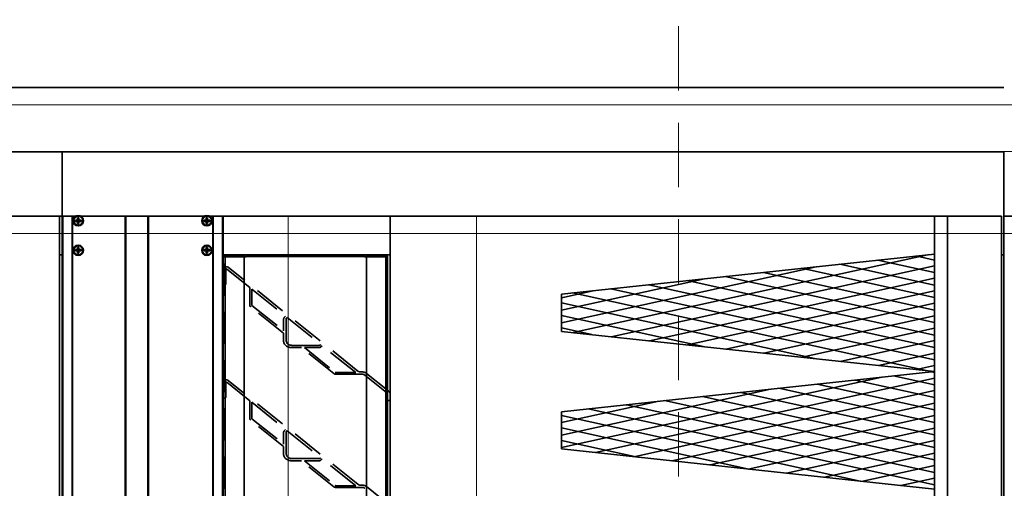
# Model space of a CAD drawing. Header units: millimetres. Extents: x 42175 to 97175, y 10092 to 468192.
# Tile 164 of 256: x 78878 to 79643, y 21766 to 22130. Entities that reach past the tile are written whole.
import ezdxf

# ---------------------------------------------------------------- set-up
doc = ezdxf.new("R2010")
doc.units = ezdxf.units.MM
doc.header["$XCLIPFRAME"] = 2
for name, pattern in [('DASHED', [0.75, 0.5, -0.25]), ('Dashed2cust', [50, 25, -25]), ('HIDDEN', [0.375, 0.25, -0.125])]:
    doc.linetypes.add(name, pattern=pattern)
for name, color, linetype in [('10_ALL_FEATURES', 8, 'Continuous'), ('DEFAULT_2', 8, 'Continuous'), ('FLUID-N1', 8, 'Continuous'), ('FLUID-N1-INS', 8, 'Continuous'), ('Konstrukcja - Siatka mod', 8, 'Continuous'), ('kontury', 8, 'Continuous')]:
    doc.layers.add(name, color=color, linetype=linetype)
picture_1 = doc.add_image_def('image2.bmp', size_in_pixel=(2333, 386))

msp = doc.modelspace()

# ---------------------------------------------------------------- linework, layer by layer
at = {"color": 8, "linetype": 'Dashed2cust', "lineweight": 35, "ltscale": 100}
for p, q in [((78910.98, 22077.35), (72970.98, 22077.35)), ((79642.98, 22077.35), (73336.98, 22077.35))]:
    msp.add_line(p, q, dxfattribs=at)
at = {"color": 8, "linetype": 'Continuous', "lineweight": 35, "ltscale": 100}
for p, q in [((78910.98, 22027.35), (77418.98, 22027.35)), ((79642.98, 22027.35), (77418.98, 22027.35)), ((78910.98, 21977.35), (78910.98, 22027.35)), ((79642.98, 21977.35), (79642.98, 22027.35)), ((78908.98, 21977.35), (77416.98, 21977.35)), ((79640.98, 21977.35), (77416.98, 21977.35)), ((78908.98, 21096.35), (78908.98, 21977.35)), ((78910.98, 21096.35), (78910.98, 21977.35)), ((78910.98, 21977.35), (78910.98, 21096.35)), ((78910.98, 21977.35), (78921.55, 21977.35)), ((78911.48, 21096.35), (78911.48, 21977.35)), ((78918.73, 21096.35), (78918.73, 21977.35)), ((78918.98, 21096.35), (78918.98, 21977.35)), ((78925.63, 21974.35), (78921.34, 21974.35)), ((78925.63, 21973.35), (78921.34, 21973.35)), ((78922.48, 21973.35), (78922.48, 21974.35)), ((78922.98, 21975.99), (78922.98, 21971.7)), ((78923.98, 21974.85), (78922.98, 21974.85)), ((78923.98, 21973.35), (78922.98, 21974.35)), ((78922.98, 21973.35), (78923.98, 21974.35)), ((78923.98, 21973.85), (78922.98, 21973.85)), ((78923.98, 21972.85), (78922.98, 21972.85)), ((78923.48, 21973.35), (78923.48, 21974.35)), ((78923.98, 21975.99), (78923.98, 21971.7)), ((78924.48, 21973.35), (78924.48, 21974.35)), ((78925.42, 21977.35), (79021.55, 21977.35)), ((78959.98, 21096.35), (78959.98, 21977.35)), ((78960.48, 21096.35), (78960.48, 21977.35)), ((78977.48, 21096.35), (78977.48, 21977.35)), ((78977.98, 21096.35), (78977.98, 21977.35)), ((79025.63, 21974.35), (79021.34, 21974.35)), ((79025.63, 21973.35), (79021.34, 21973.35)), ((79022.48, 21973.35), (79022.48, 21974.35)), ((79022.98, 21975.99), (79022.98, 21971.7)), ((79023.98, 21974.85), (79022.98, 21974.85)), ((79022.98, 21973.35), (79023.98, 21974.35)), ((79023.98, 21973.35), (79022.98, 21974.35)), ((79023.98, 21973.85), (79022.98, 21973.85)), ((79023.98, 21972.85), (79022.98, 21972.85)), ((79023.48, 21973.35), (79023.48, 21974.35)), ((79023.98, 21975.99), (79023.98, 21971.7)), ((79024.48, 21973.35), (79024.48, 21974.35)), ((79025.42, 21977.35), (79035.98, 21977.35)), ((79027.98, 21096.35), (79027.98, 21977.35)), ((79028.23, 21096.35), (79028.23, 21977.35)), ((79035.48, 21096.35), (79035.48, 21977.35)), ((79035.98, 21096.35), (79035.98, 21977.35)), ((79640.98, 21096.35), (79640.98, 21977.35)), ((79642.98, 21096.35), (79642.98, 21977.35)), ((79642.98, 21977.35), (79642.98, 21096.35)), ((79642.98, 21977.35), (79653.55, 21977.35)), ((78925.63, 21951.35), (78921.34, 21951.35)), ((78925.63, 21950.35), (78921.34, 21950.35)), ((78922.48, 21950.35), (78922.48, 21951.35)), ((78922.98, 21952.99), (78922.98, 21948.7)), ((78923.98, 21951.85), (78922.98, 21951.85)), ((78923.98, 21950.35), (78922.98, 21951.35)), ((78922.98, 21950.35), (78923.98, 21951.35)), ((78923.98, 21950.85), (78922.98, 21950.85)), ((78923.98, 21949.85), (78922.98, 21949.85)), ((78923.48, 21950.35), (78923.48, 21951.35)), ((78923.98, 21952.99), (78923.98, 21948.7)), ((78924.48, 21950.35), (78924.48, 21951.35)), ((79025.63, 21951.35), (79021.34, 21951.35)), ((79025.63, 21950.35), (79021.34, 21950.35)), ((79022.48, 21950.35), (79022.48, 21951.35)), ((79022.98, 21952.99), (79022.98, 21948.7)), ((79023.98, 21951.85), (79022.98, 21951.85)), ((79022.98, 21950.35), (79023.98, 21951.35)), ((79023.98, 21950.35), (79022.98, 21951.35)), ((79023.98, 21950.85), (79022.98, 21950.85)), ((79023.98, 21949.85), (79022.98, 21949.85)), ((79023.48, 21950.35), (79023.48, 21951.35)), ((79023.98, 21952.99), (79023.98, 21948.7)), ((79024.48, 21950.35), (79024.48, 21951.35)), ((78910.98, 21947.35), (78908.98, 21947.35)), ((79035.98, 21946.03), (79037.01, 21946.03)), ((79052.36, 21945.67), (79036.06, 21945.67)), ((79037.01, 21946.03), (79037.01, 21945.67)), ((79037.52, 21947.35), (79162.4, 21947.35)), ((79052.36, 21946.47), (79037.52, 21946.47)), ((79037.52, 21128.02), (79037.52, 21945.67)), ((79037.93, 21947.35), (79037.93, 21946.47)), ((79052.36, 21947.35), (79052.36, 21946.47)), ((79052.36, 21128.02), (79052.36, 21945.67)), ((79052.36, 21945.67), (79053.9, 21945.67)), ((79053.9, 21947.35), (79053.9, 21945.67)), ((79146.02, 21946.47), (79053.9, 21946.47)), ((79053.9, 21946.03), (79072.63, 21946.03)), ((79076.36, 21946.03), (79123.81, 21946.03)), ((79127.54, 21946.03), (79146.02, 21946.03)), ((79146.02, 21947.35), (79146.02, 21945.67)), ((79147.56, 21945.67), (79146.02, 21945.67)), ((79147.56, 21947.35), (79147.56, 21946.47)), ((79162.4, 21946.47), (79147.56, 21946.47)), ((79147.56, 21128.02), (79147.56, 21945.67)), ((79163.94, 21945.67), (79147.56, 21945.67)), ((79161.99, 21947.35), (79161.99, 21946.47)), ((79162.4, 21128.02), (79162.4, 21945.67)), ((79162.91, 21946.03), (79162.91, 21945.67)), ((79163.94, 21946.03), (79162.91, 21946.03)), ((79163.94, 21127.67), (79163.94, 21946.03)), ((79308.03, 21886.86), (79583.58, 21947.4)), ((79588.98, 21933.56), (79544.93, 21943.24)), ((79588.98, 21943.27), (79574.59, 21946.43)), ((79642.98, 21947.35), (79640.98, 21947.35)), ((79035.98, 21935.9), (79035.98, 21924.46)), ((79298.98, 21894.58), (79496.94, 21938.07)), ((79337.69, 21883.67), (79588.98, 21938.88)), ((79588.98, 21904.43), (79455.95, 21933.66)), ((79588.98, 21914.14), (79485.61, 21936.85)), ((79588.98, 21923.85), (79515.27, 21940.05)), ((79298.98, 21904.29), (79410.3, 21928.75)), ((79367.35, 21880.47), (79588.98, 21929.17)), ((79588.98, 21885.01), (79396.62, 21927.27)), ((79588.98, 21894.72), (79426.28, 21930.47)), ((79298.98, 21914), (79323.66, 21919.42)), ((79588.98, 21865.59), (79337.3, 21920.89)), ((79588.98, 21875.3), (79366.96, 21924.08)), ((79397.01, 21877.28), (79588.98, 21919.46)), ((79582.44, 21857.32), (79307.63, 21917.7)), ((79495.8, 21866.65), (79298.98, 21909.89)), ((79426.67, 21874.09), (79588.98, 21909.75)), ((79085.12, 21896.2), (79085.12, 21881.46)), ((79409.16, 21875.97), (79298.98, 21900.18)), ((79456.34, 21870.89), (79588.98, 21900.04)), ((79322.52, 21885.3), (79298.98, 21890.47)), ((79486, 21867.7), (79588.98, 21890.33)), ((79515.66, 21864.51), (79588.98, 21880.62)), ((79545.32, 21861.32), (79588.98, 21870.91)), ((79574.98, 21858.12), (79588.98, 21861.2)), ((79298.98, 21797.49), (79548.09, 21852.22)), ((79325.54, 21793.61), (79588.98, 21851.49)), ((79588.98, 21836.46), (79527.42, 21849.99)), ((79588.98, 21846.17), (79557.08, 21853.18)), ((79588.98, 21855.88), (79586.74, 21856.38)), ((79163.94, 21842), (79164.36, 21841.66)), ((79163.94, 21842), (79164.36, 21841.66)), ((79298.98, 21807.2), (79461.45, 21842.89)), ((79355.2, 21790.42), (79588.98, 21841.78)), ((79588.98, 21817.05), (79468.1, 21843.6)), ((79588.98, 21826.76), (79497.76, 21846.8)), ((79163.94, 21838.44), (79163.94, 21834.48)), ((79588.98, 21797.63), (79408.77, 21837.22)), ((79588.98, 21807.34), (79438.43, 21840.41)), ((79298.98, 21816.91), (79374.81, 21833.56)), ((79588.98, 21768.5), (79319.79, 21827.64)), ((79588.98, 21778.21), (79349.45, 21830.83)), ((79588.98, 21787.92), (79379.11, 21834.03)), ((79384.86, 21787.22), (79588.98, 21832.07)), ((79531.3, 21771.46), (79298.98, 21822.5)), ((79414.52, 21784.03), (79588.98, 21822.36)), ((79444.65, 21780.79), (79298.98, 21812.79)), ((79444.18, 21780.84), (79588.98, 21812.65)), ((79085.12, 21808.2), (79085.12, 21793.47)), ((79358.01, 21790.11), (79298.98, 21803.08)), ((79473.85, 21777.65), (79588.98, 21802.94)), ((79503.51, 21774.45), (79588.98, 21793.23)), ((79533.17, 21771.26), (79588.98, 21783.52)), ((79562.83, 21768.07), (79588.98, 21773.81))]:
    msp.add_line(p, q, dxfattribs=at)
at = {"color": 8, "linetype": 'Continuous', "lineweight": 35, "ltscale": 100, "flags": 128}
for points in [[(72970.9, 22027.35), (79642.98, 22027.35), (79642.98, 21046.35), (72970.9, 21046.35)], [(79165.98, 21126.35), (79035.98, 21126.35), (79035.98, 21947.35), (79165.98, 21947.35)]]:
    msp.add_lwpolyline(points, close=True, dxfattribs=at)
for points in [[(78921.33, 21973.85), (78921.33, 21973.97), (78921.34, 21974.1), (78921.34, 21974.22), (78921.34, 21974.35)], [(78921.34, 21973.35), (78921.34, 21973.47), (78921.34, 21973.59), (78921.33, 21973.72), (78921.33, 21973.85)], [(78923.98, 21975.99), (78923.82, 21975.99), (78923.65, 21976), (78923.48, 21976), (78923.32, 21976), (78923.15, 21975.99), (78922.98, 21975.99)], [(78925.63, 21974.35), (78925.63, 21974.22), (78925.63, 21974.1), (78925.63, 21973.97), (78925.63, 21973.85)], [(78925.63, 21973.85), (78925.63, 21973.72), (78925.63, 21973.59), (78925.63, 21973.47), (78925.63, 21973.35)], [(79021.33, 21973.85), (79021.33, 21973.97), (79021.34, 21974.1), (79021.34, 21974.22), (79021.34, 21974.35)], [(79021.34, 21973.35), (79021.34, 21973.47), (79021.34, 21973.59), (79021.33, 21973.72), (79021.33, 21973.85)], [(79023.98, 21975.99), (79023.82, 21975.99), (79023.65, 21976), (79023.48, 21976), (79023.32, 21976), (79023.15, 21975.99), (79022.98, 21975.99)], [(79025.63, 21974.35), (79025.63, 21974.22), (79025.63, 21974.1), (79025.63, 21973.97), (79025.63, 21973.85)], [(79025.63, 21973.85), (79025.63, 21973.72), (79025.63, 21973.59), (79025.63, 21973.47), (79025.63, 21973.35)], [(79046.16, 21096.35), (79035.98, 21096.35), (79035.98, 21977.35), (79046.16, 21977.35)], [(79155.81, 21096.35), (79165.98, 21096.35), (79165.98, 21977.35), (79155.81, 21977.35)], [(78922.98, 21971.7), (78923.15, 21971.7), (78923.32, 21971.7), (78923.48, 21971.7), (78923.65, 21971.7), (78923.82, 21971.7), (78923.98, 21971.7)], [(79022.98, 21971.7), (79023.15, 21971.7), (79023.32, 21971.7), (79023.48, 21971.7), (79023.65, 21971.7), (79023.82, 21971.7), (79023.98, 21971.7)], [(78921.33, 21950.85), (78921.33, 21950.97), (78921.34, 21951.1), (78921.34, 21951.22), (78921.34, 21951.35)], [(78921.34, 21950.35), (78921.34, 21950.47), (78921.34, 21950.59), (78921.33, 21950.72), (78921.33, 21950.85)], [(78923.98, 21952.99), (78923.82, 21952.99), (78923.65, 21953), (78923.48, 21953), (78923.32, 21953), (78923.15, 21952.99), (78922.98, 21952.99)], [(78925.63, 21951.35), (78925.63, 21951.22), (78925.63, 21951.1), (78925.63, 21950.97), (78925.63, 21950.85)], [(78925.63, 21950.85), (78925.63, 21950.72), (78925.63, 21950.59), (78925.63, 21950.47), (78925.63, 21950.35)], [(79021.33, 21950.85), (79021.33, 21950.97), (79021.34, 21951.1), (79021.34, 21951.22), (79021.34, 21951.35)], [(79021.34, 21950.35), (79021.34, 21950.47), (79021.34, 21950.59), (79021.33, 21950.72), (79021.33, 21950.85)], [(79023.98, 21952.99), (79023.82, 21952.99), (79023.65, 21953), (79023.48, 21953), (79023.32, 21953), (79023.15, 21952.99), (79022.98, 21952.99)], [(79025.63, 21951.35), (79025.63, 21951.22), (79025.63, 21951.1), (79025.63, 21950.97), (79025.63, 21950.85)], [(79025.63, 21950.85), (79025.63, 21950.72), (79025.63, 21950.59), (79025.63, 21950.47), (79025.63, 21950.35)], [(78922.98, 21948.7), (78923.15, 21948.7), (78923.32, 21948.7), (78923.48, 21948.7), (78923.65, 21948.7), (78923.82, 21948.7), (78923.98, 21948.7)], [(79022.98, 21948.7), (79023.15, 21948.7), (79023.32, 21948.7), (79023.48, 21948.7), (79023.65, 21948.7), (79023.82, 21948.7), (79023.98, 21948.7)]]:
    msp.add_lwpolyline(points, dxfattribs=at)
at = {"color": 8, "linetype": 'Continuous', "lineweight": 35, "ltscale": 100}
for centre, radius in [((78923.48, 21973.85), 4), ((78923.48, 21973.85), 3.55), ((79023.48, 21973.85), 4), ((79023.48, 21973.85), 3.55), ((78923.48, 21950.85), 4), ((78923.48, 21950.85), 3.55), ((79023.48, 21950.85), 4), ((79023.48, 21950.85), 3.55)]:
    msp.add_circle(centre, radius, dxfattribs=at)
for centre, major_axis, start_param, end_param in [((79037.52, 21946.03), (-1.54, 0), 4.712389, 6.123908), ((79037.52, 21946.03), (-0.512, 0), 4.712389, 6.283185), ((79162.4, 21946.03), (-1.54, 0), 3.141593, 4.712389), ((79162.4, 21946.03), (-0.512, 0), 3.141593, 4.712389), ((79160.87, 21838.44), (-5.12, 0), 3.141593, 3.961897), ((79160.87, 21838.44), (-5.12, 0), 3.141593, 3.961897)]:
    msp.add_ellipse(centre, major_axis=major_axis, ratio=0.85965, start_param=start_param, end_param=end_param, dxfattribs=at)
at = {"layer": '10_ALL_FEATURES', "color": 8, "linetype": 'HIDDEN', "lineweight": 35, "ltscale": 100}
for p, q in [((79035.98, 21924.46), (79035.98, 21935.9)), ((79038.03, 21935.9), (79038.03, 21924.46)), ((79038.03, 21935.9), (79038.03, 21924.46)), ((79037.52, 21924.02), (79036.5, 21924.02)), ((79037.52, 21924.02), (79036.5, 21924.02)), ((79038.03, 21847.9), (79038.03, 21836.46)), ((79038.03, 21847.9), (79038.03, 21836.46)), ((79037.52, 21836.02), (79036.5, 21836.02)), ((79037.52, 21836.02), (79036.5, 21836.02)), ((79163.94, 21834.48), (79163.94, 21838.44))]:
    msp.add_line(p, q, dxfattribs=at)
at = {"layer": '10_ALL_FEATURES', "color": 8, "linetype": 'Continuous', "lineweight": 35, "ltscale": 100}
for p, q in [((79165.47, 21834.04), (79164.45, 21834.04)), ((79165.47, 21834.04), (79164.45, 21834.04)), ((79165.98, 21838.44), (79165.98, 21834.48)), ((79165.98, 21838.44), (79165.98, 21834.48))]:
    msp.add_line(p, q, dxfattribs=at)
at = {"layer": '10_ALL_FEATURES', "color": 8, "linetype": 'HIDDEN', "lineweight": 35, "ltscale": 100}
for centre, major_axis, start_param, end_param in [((79036.5, 21924.46), (-0.512, 0), 0, 1.570796), ((79036.5, 21924.46), (-0.512, 0), 0, 1.570796), ((79037.52, 21924.46), (-0.512, 0), 1.570796, 3.141593), ((79037.52, 21924.46), (-0.512, 0), 1.570796, 3.141593), ((79089.21, 21880.5), (-6.14, 0), 0, 1.570796), ((79036.5, 21836.46), (-0.512, 0), 0, 1.570796), ((79036.5, 21836.46), (-0.512, 0), 0, 1.570796), ((79037.52, 21836.46), (-0.512, 0), 1.570796, 3.141593), ((79037.52, 21836.46), (-0.512, 0), 1.570796, 3.141593), ((79089.21, 21792.5), (-6.14, 0), 0, 1.570796)]:
    msp.add_ellipse(centre, major_axis=major_axis, ratio=0.85965, start_param=start_param, end_param=end_param, dxfattribs=at)
at = {"layer": '10_ALL_FEATURES', "color": 8, "linetype": 'Continuous', "lineweight": 35, "ltscale": 100}
for centre, start_param, end_param in [((79164.45, 21834.48), 0, 1.570796), ((79164.45, 21834.48), 0, 1.570796), ((79165.47, 21834.48), 1.570796, 3.141593), ((79165.47, 21834.48), 1.570796, 3.141593)]:
    msp.add_ellipse(centre, major_axis=(-0.512, 0), ratio=0.85965, start_param=start_param, end_param=end_param, dxfattribs=at)
at = {"layer": 'DEFAULT_2', "color": 8, "linetype": 'HIDDEN', "lineweight": 35, "ltscale": 100}
for p, q in [((79036.06, 21945.67), (79035.98, 21945.67)), ((79037.01, 21128.02), (79037.01, 21945.67)), ((79072.63, 21946.03), (79076.36, 21946.03)), ((79123.81, 21946.03), (79127.54, 21946.03)), ((79162.91, 21128.02), (79162.91, 21945.67)), ((79038.89, 21936.22), (79056.74, 21921.91)), ((79140.71, 21857.01), (79040.29, 21937.51)), ((79056.74, 21908.24), (79056.74, 21921.91)), ((79058.28, 21920.68), (79058.28, 21908.24)), ((79058.28, 21920.68), (79084.66, 21899.53)), ((79083.07, 21886.37), (79057.39, 21906.95)), ((79058.44, 21907.91), (79083.07, 21888.17)), ((79083.07, 21888.17), (79083.07, 21897.37)), ((79083.62, 21898.57), (79084.66, 21899.53)), ((79085.12, 21896.2), (79085.12, 21897.84)), ((79085.26, 21898.14), (79085.78, 21898.63)), ((79085.78, 21898.63), (79111.99, 21877.62)), ((79163.94, 21898.95), (79162.91, 21898.95)), ((79035.98, 21885.31), (79037.01, 21885.31)), ((79035.98, 21880.03), (79037.01, 21880.03)), ((79083.07, 21880.5), (79083.07, 21886.37)), ((79085.12, 21880.5), (79085.12, 21881.46)), ((79162.91, 21887.51), (79163.94, 21887.51)), ((79111.06, 21876.98), (79089.21, 21876.98)), ((79096.97, 21875.22), (79089.21, 21875.22)), ((79122.18, 21855.01), (79096.97, 21875.22)), ((79099.23, 21875.22), (79123.23, 21855.98)), ((79110.59, 21875.22), (79099.23, 21875.22)), ((79111.99, 21877.62), (79111.44, 21877.12)), ((79113.11, 21876.72), (79112.08, 21875.78)), ((79139.14, 21855.86), (79113.11, 21876.72)), ((79140.71, 21769.01), (79040.29, 21849.51)), ((79123.58, 21855.86), (79139.14, 21855.86)), ((79123.58, 21854.54), (79144.08, 21854.54)), ((79142.8, 21856.3), (79144.08, 21856.3)), ((79162.96, 21840.37), (79146.17, 21853.83)), ((79147.57, 21855.12), (79163.94, 21842)), ((79038.89, 21848.22), (79056.74, 21833.91)), ((79056.74, 21820.24), (79056.74, 21833.91)), ((79058.28, 21832.68), (79058.28, 21820.24)), ((79058.28, 21832.68), (79084.66, 21811.53)), ((79083.07, 21798.37), (79057.39, 21818.95)), ((79058.44, 21819.92), (79083.07, 21800.18)), ((79083.62, 21810.57), (79084.66, 21811.53)), ((79083.07, 21800.18), (79083.07, 21809.37)), ((79085.12, 21808.2), (79085.12, 21809.85)), ((79085.26, 21810.15), (79085.78, 21810.63)), ((79085.78, 21810.63), (79111.99, 21789.63)), ((79083.07, 21792.5), (79083.07, 21798.37)), ((79085.12, 21792.5), (79085.12, 21793.47)), ((79111.06, 21788.98), (79089.21, 21788.98)), ((79111.99, 21789.63), (79111.44, 21789.12)), ((79113.11, 21788.73), (79112.08, 21787.78)), ((79139.14, 21767.86), (79113.11, 21788.73)), ((79096.97, 21787.22), (79089.21, 21787.22)), ((79122.18, 21767.02), (79096.97, 21787.22)), ((79099.23, 21787.22), (79123.23, 21767.98)), ((79110.59, 21787.22), (79099.23, 21787.22)), ((79123.58, 21767.86), (79139.14, 21767.86)), ((79123.58, 21766.54), (79144.08, 21766.54)), ((79142.8, 21768.3), (79144.08, 21768.3)), ((79147.57, 21767.12), (79163.94, 21754))]:
    msp.add_line(p, q, dxfattribs=at)
for centre, major_axis, start_param, end_param in [((79037.52, 21946.03), (-1.54, 0), 6.123908, 6.283185), ((79038.54, 21935.9), (-2.56, 0), 3.961897, 6.283185), ((79038.54, 21935.9), (-2.56, 0), 3.961897, 6.283185), ((79038.54, 21935.9), (-0.512, 0), 3.961897, 6.283185), ((79038.54, 21935.9), (-0.512, 0), 3.961897, 6.283185), ((79058.79, 21908.24), (-2.05, 0), 0, 0.820305), ((79058.79, 21908.24), (-0.512, 0), 0, 0.820305), ((79085.12, 21897.37), (-2.05, 0), 5.532694, 6.283185), ((79085.63, 21897.84), (-0.512, 0), 5.532694, 6.283185), ((79089.21, 21880.5), (-4.09, 0), 0, 1.570796), ((79110.59, 21876.98), (-2.05, 0), 1.570796, 2.391101), ((79111.06, 21877.42), (-0.512, 0), 1.570796, 2.391101), ((79142.8, 21858.94), (-3.07, 0), 0.820305, 1.570796), ((79038.54, 21847.9), (-2.56, 0), 3.961897, 6.283185), ((79038.54, 21847.9), (-2.56, 0), 3.961897, 6.283185), ((79123.58, 21856.3), (-2.05, 0), 0.820305, 1.570796), ((79123.58, 21856.3), (-0.512, 0), 0.820305, 1.570796), ((79144.08, 21851.9), (-5.12, 0), 3.961897, 4.712389), ((79144.08, 21851.9), (-3.07, 0), 3.961897, 4.712389), ((79038.54, 21847.9), (-0.512, 0), 3.961897, 6.283185), ((79038.54, 21847.9), (-0.512, 0), 3.961897, 6.283185), ((79160.87, 21838.44), (-3.07, 0), 3.141593, 3.961897), ((79160.87, 21838.44), (-3.07, 0), 3.141593, 3.961897), ((79058.79, 21820.24), (-2.05, 0), 0, 0.820305), ((79058.79, 21820.24), (-0.512, 0), 0, 0.820305), ((79085.12, 21809.37), (-2.05, 0), 5.532694, 6.283185), ((79085.63, 21809.85), (-0.512, 0), 5.532694, 6.283185), ((79089.21, 21792.5), (-4.09, 0), 0, 1.570796), ((79111.06, 21789.42), (-0.512, 0), 1.570796, 2.391101), ((79110.59, 21788.98), (-2.05, 0), 1.570796, 2.391101), ((79123.58, 21768.3), (-2.05, 0), 0.820305, 1.570796), ((79123.58, 21768.3), (-0.512, 0), 0.820305, 1.570796), ((79142.8, 21770.94), (-3.07, 0), 0.820305, 1.570796), ((79144.08, 21763.9), (-5.12, 0), 3.961897, 4.712389), ((79144.08, 21763.9), (-3.07, 0), 3.961897, 4.712389)]:
    msp.add_ellipse(centre, major_axis=major_axis, ratio=0.85965, start_param=start_param, end_param=end_param, dxfattribs=at)
at = {"layer": 'FLUID-N1', "color": 8, "linetype": 'Continuous', "lineweight": 13, "ltscale": 100}
msp.add_line((80147.98, 21963.82), (78647.98, 21963.82), dxfattribs=at)
at = {"layer": 'FLUID-N1-INS', "color": 8, "linetype": 'Continuous', "lineweight": 13, "ltscale": 100}
msp.add_line((78647.98, 22063.82), (80147.98, 22063.82), dxfattribs=at)
at = {"layer": 'Konstrukcja - Siatka mod', "color": 8, "linetype": 'DASHED', "lineweight": 13, "ltscale": 100}
msp.add_line((79390, 16600), (79390, 33564.84), dxfattribs=at)
at = {"layer": 'kontury', "color": 8, "linetype": 'Continuous', "lineweight": 35, "ltscale": 100}
for p, q in [((79588.98, 21096.35), (79588.98, 21977.35)), ((79588.98, 21977.35), (79598.98, 21977.35)), ((79598.98, 21096.35), (79598.98, 21977.35)), ((79598.98, 21977.35), (79598.98, 21096.35)), ((79588.98, 21947.98), (79298.98, 21916.77)), ((79588.98, 21856.62), (79588.98, 21947.98)), ((79298.98, 21916.77), (79298.98, 21887.83)), ((79298.98, 21887.83), (79588.98, 21856.62)), ((79588.98, 21856.62), (79298.98, 21825.4)), ((79588.98, 21765.25), (79588.98, 21856.62)), ((79298.98, 21825.4), (79298.98, 21796.47)), ((79298.98, 21796.47), (79588.98, 21765.25))]:
    msp.add_line(p, q, dxfattribs=at)
at = {"layer": 'kontury', "color": 8, "linetype": 'Continuous', "lineweight": 13, "ltscale": 100, "flags": 128}
msp.add_lwpolyline([(79086.65, 21977.35), (79232.98, 21977.35), (79232.98, 21396.35), (79086.65, 21396.35)], close=True, dxfattribs=at)

# ---------------------------------------------------------------- pictures from other files: only their frames are drawn
at = {"color": 8, "lineweight": 13}
image = msp.add_image(picture_1, insert=(74040.73, 21044.06), size_in_units=(5943.45, 983.7), dxfattribs=at)
image.set_boundary_path([(-0.5, -0.5), (2332.5, 385.5)])

doc.saveas('drawing.dxf')
